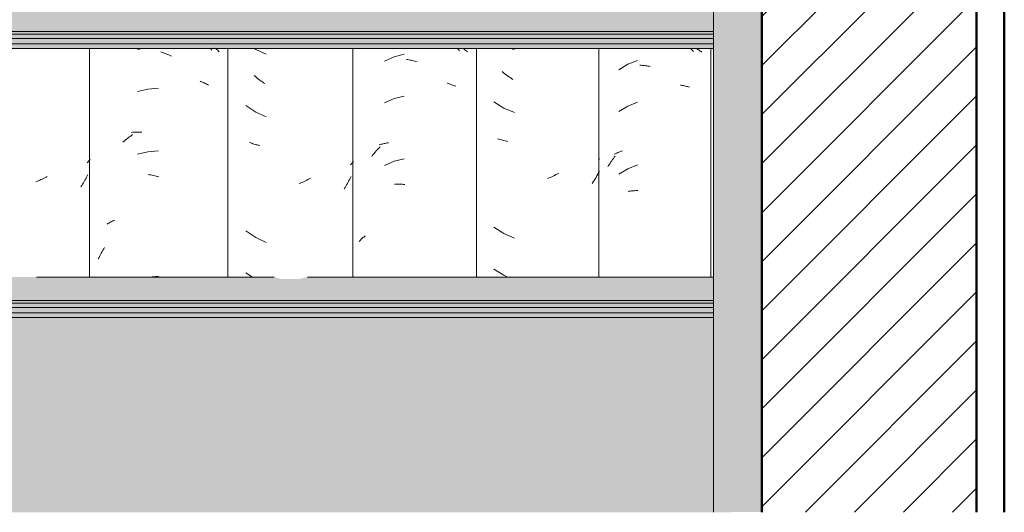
# Model space of a CAD drawing. Header units: metres. Extents: x -28.2 to -1.6, y -1.6 to 5.9.
# Tile 33 of 88: x -18.946 to -18.235, y 2.65 to 3.005. Entities that reach past the tile are written whole.
import ezdxf

# ---------------------------------------------------------------- set-up
doc = ezdxf.new("R2010")
doc.units = ezdxf.units.M
doc.layers.add('A-DETL', color=7, linetype='Continuous', lineweight=5, true_color=0x00a600)
for name, color, linetype, lineweight in [('A-DETL-GENF', 7, 'Continuous', 5), ('A-GLAZ-CWMG', 7, 'Continuous', 5), ('A-ROOF', 7, 'Continuous', 5), ('A-WALL-PATT', 7, 'Continuous', 5)]:
    doc.layers.add(name, color=color, linetype=linetype, lineweight=lineweight)

# ---------------------------------------------------------------- blocks, each defined once
blk = doc.blocks.new('FP_58-CASA 3')
at = {"layer": 'A-GLAZ-CWMG', "color": 9, "true_color": 0xc0c0c0}
for p, q in [((-18.46145, 2.98442), (-18.46083, 2.98373)), ((-18.46083, 2.98373), (-18.46017, 2.98298)), ((-18.46017, 2.98298), (-18.45952, 2.98221)), ((-18.45737, 2.98442), (-18.45678, 2.98408)), ((-18.45678, 2.98408), (-18.45619, 2.98373)), ((-18.45619, 2.98373), (-18.45561, 2.98337)), ((-18.45561, 2.98337), (-18.45505, 2.98299)), ((-18.45505, 2.98299), (-18.45449, 2.98261)), ((-18.45449, 2.98261), (-18.45395, 2.98221)), ((-18.45395, 2.98221), (-18.45342, 2.98181)), ((-18.50682, 2.97311), (-18.51323, 2.96915)), ((-18.49982, 2.9759), (-18.50682, 2.97311)), ((-18.49812, 2.97237), (-18.4973, 2.97233)), ((-18.4973, 2.97233), (-18.49649, 2.97228)), ((-18.49649, 2.97228), (-18.49566, 2.97221)), ((-18.49566, 2.97221), (-18.49484, 2.97212)), ((-18.49484, 2.97212), (-18.49401, 2.97202)), ((-18.49401, 2.97202), (-18.49318, 2.9719)), ((-18.49318, 2.9719), (-18.49235, 2.97177)), ((-18.49235, 2.97177), (-18.49151, 2.97162)), ((-18.49151, 2.97162), (-18.49067, 2.97146)), ((-18.46883, 2.95809), (-18.46808, 2.95797)), ((-18.46808, 2.95797), (-18.46733, 2.95783)), ((-18.46733, 2.95783), (-18.46658, 2.95768)), ((-18.46658, 2.95768), (-18.46585, 2.95752)), ((-18.46585, 2.95752), (-18.46513, 2.95734)), ((-18.46513, 2.95734), (-18.46441, 2.95714)), ((-18.46441, 2.95714), (-18.4637, 2.95694)), ((-18.4637, 2.95694), (-18.463, 2.95672)), ((-18.463, 2.95672), (-18.46231, 2.95648)), ((-18.50682, 2.94296), (-18.51323, 2.93901)), ((-18.49982, 2.94575), (-18.50682, 2.94296)), ((-18.51659, 2.90815), (-18.51596, 2.90847)), ((-18.51596, 2.90847), (-18.51533, 2.90878)), ((-18.51533, 2.90878), (-18.51469, 2.90907)), ((-18.51469, 2.90907), (-18.51403, 2.90935)), ((-18.51403, 2.90935), (-18.51337, 2.90962)), ((-18.51337, 2.90962), (-18.5127, 2.90988)), ((-18.5127, 2.90988), (-18.51201, 2.91012)), ((-18.51201, 2.91012), (-18.51132, 2.91035)), ((-18.51132, 2.91035), (-18.51062, 2.91057)), ((-18.5212, 2.89916), (-18.52068, 2.90005)), ((-18.52068, 2.90005), (-18.52014, 2.90093)), ((-18.52014, 2.90093), (-18.51959, 2.90179)), ((-18.51959, 2.90179), (-18.51903, 2.90265)), ((-18.51903, 2.90265), (-18.51845, 2.90349)), ((-18.51845, 2.90349), (-18.51786, 2.90433)), ((-18.51786, 2.90433), (-18.51727, 2.90515)), ((-18.51727, 2.90515), (-18.51666, 2.90596)), ((-18.51666, 2.90596), (-18.51604, 2.90676)), ((-18.49982, 2.90054), (-18.50682, 2.89775)), ((-18.50682, 2.89775), (-18.51323, 2.8938)), ((-18.50652, 2.88139), (-18.50577, 2.88151)), ((-18.50577, 2.88151), (-18.505, 2.88162)), ((-18.505, 2.88162), (-18.50423, 2.88172)), ((-18.50423, 2.88172), (-18.50346, 2.8818)), ((-18.50346, 2.8818), (-18.50268, 2.88186)), ((-18.50268, 2.88186), (-18.50189, 2.88191)), ((-18.50189, 2.88191), (-18.5011, 2.88195)), ((-18.5011, 2.88195), (-18.5003, 2.88197)), ((-18.5003, 2.88197), (-18.49949, 2.88197))]:
    blk.add_line(p, q, dxfattribs=at)
blk = doc.blocks.new('FP_59-CASA 3')
at = {"layer": 'A-GLAZ-CWMG', "color": 9, "true_color": 0xc0c0c0}
for p, q in [((-18.59104, 2.98442), (-18.58857, 2.98338)), ((-18.5965, 2.96699), (-18.59743, 2.96776)), ((-18.59556, 2.96624), (-18.5965, 2.96699)), ((-18.5946, 2.96551), (-18.59556, 2.96624)), ((-18.59364, 2.9648), (-18.5946, 2.96551)), ((-18.59267, 2.96411), (-18.59364, 2.9648)), ((-18.5917, 2.96343), (-18.59267, 2.96411)), ((-18.59071, 2.96278), (-18.5917, 2.96343)), ((-18.58972, 2.96215), (-18.59071, 2.96278)), ((-18.60352, 2.94593), (-18.59636, 2.94145)), ((-18.59636, 2.94145), (-18.58857, 2.93817)), ((-18.59992, 2.91902), (-18.60081, 2.91932)), ((-18.59902, 2.91874), (-18.59992, 2.91902)), ((-18.5981, 2.91848), (-18.59902, 2.91874)), ((-18.59718, 2.91824), (-18.5981, 2.91848)), ((-18.59624, 2.91801), (-18.59718, 2.91824)), ((-18.5953, 2.91781), (-18.59624, 2.91801)), ((-18.59435, 2.91762), (-18.5953, 2.91781)), ((-18.59338, 2.91745), (-18.59435, 2.91762)), ((-18.5273, 2.90507), (-18.52783, 2.90451)), ((-18.55972, 2.89295), (-18.56075, 2.89244)), ((-18.55869, 2.89347), (-18.55972, 2.89295)), ((-18.55766, 2.89401), (-18.55869, 2.89347)), ((-18.55665, 2.89457), (-18.55766, 2.89401)), ((-18.52854, 2.89377), (-18.52915, 2.89264)), ((-18.52795, 2.89491), (-18.52854, 2.89377)), ((-18.52738, 2.89606), (-18.52795, 2.89491)), ((-18.56387, 2.89106), (-18.56492, 2.89064)), ((-18.56283, 2.8915), (-18.56387, 2.89106)), ((-18.56179, 2.89196), (-18.56283, 2.8915)), ((-18.56075, 2.89244), (-18.56179, 2.89196)), ((-18.53176, 2.88826), (-18.53245, 2.8872)), ((-18.53108, 2.88934), (-18.53176, 2.88826)), ((-18.53042, 2.89043), (-18.53108, 2.88934)), ((-18.52978, 2.89153), (-18.53042, 2.89043)), ((-18.52915, 2.89264), (-18.52978, 2.89153)), ((-18.60352, 2.8555), (-18.59636, 2.85102)), ((-18.59636, 2.85102), (-18.58857, 2.84774)), ((-18.60352, 2.82535), (-18.59636, 2.82088)), ((-18.59636, 2.82088), (-18.59339, 2.81963))]:
    blk.add_line(p, q, dxfattribs=at)
blk = doc.blocks.new('FP_60-CASA 3')
at = {"layer": 'A-GLAZ-CWMG', "color": 9, "true_color": 0xc0c0c0}
for p, q in [((-18.67562, 2.97843), (-18.68257, 2.97539)), ((-18.66826, 2.9803), (-18.67562, 2.97843)), ((-18.62967, 2.98441), (-18.62904, 2.98361)), ((-18.62904, 2.98361), (-18.62842, 2.9828)), ((-18.62581, 2.9845), (-18.62526, 2.98411)), ((-18.62526, 2.98411), (-18.62471, 2.98371)), ((-18.62471, 2.98371), (-18.62417, 2.98331)), ((-18.62417, 2.98331), (-18.62365, 2.98289)), ((-18.62365, 2.98289), (-18.62314, 2.98246)), ((-18.62314, 2.98246), (-18.62264, 2.98203)), ((-18.6665, 2.97657), (-18.66566, 2.97643)), ((-18.66566, 2.97643), (-18.66482, 2.97628)), ((-18.66482, 2.97628), (-18.66398, 2.97611)), ((-18.66398, 2.97611), (-18.66313, 2.97593)), ((-18.66313, 2.97593), (-18.66229, 2.97573)), ((-18.66229, 2.97573), (-18.66144, 2.97552)), ((-18.66144, 2.97552), (-18.6606, 2.97529)), ((-18.6606, 2.97529), (-18.65975, 2.97505)), ((-18.65975, 2.97505), (-18.65891, 2.97479)), ((-18.63736, 2.95936), (-18.63663, 2.95917)), ((-18.63663, 2.95917), (-18.63591, 2.95898)), ((-18.63591, 2.95898), (-18.63519, 2.95877)), ((-18.63519, 2.95877), (-18.63449, 2.95855)), ((-18.63449, 2.95855), (-18.63379, 2.95832)), ((-18.63379, 2.95832), (-18.6331, 2.95807)), ((-18.6331, 2.95807), (-18.63242, 2.95781)), ((-18.63242, 2.95781), (-18.63175, 2.95754)), ((-18.63175, 2.95754), (-18.63109, 2.95726)), ((-18.66826, 2.95016), (-18.67562, 2.94828)), ((-18.67562, 2.94828), (-18.68257, 2.94524)), ((-18.68634, 2.9149), (-18.68564, 2.91512)), ((-18.68564, 2.91512), (-18.68492, 2.91533)), ((-18.68492, 2.91533), (-18.6842, 2.91552)), ((-18.6842, 2.91552), (-18.68347, 2.91571)), ((-18.68347, 2.91571), (-18.68273, 2.91588)), ((-18.68273, 2.91588), (-18.68199, 2.91603)), ((-18.68199, 2.91603), (-18.68124, 2.91618)), ((-18.68124, 2.91618), (-18.68048, 2.91631)), ((-18.68048, 2.91631), (-18.67971, 2.91642)), ((-18.69173, 2.90666), (-18.6911, 2.90746)), ((-18.6911, 2.90746), (-18.69046, 2.90825)), ((-18.69046, 2.90825), (-18.68981, 2.90902)), ((-18.68981, 2.90902), (-18.68915, 2.90979)), ((-18.68915, 2.90979), (-18.68849, 2.91054)), ((-18.68849, 2.91054), (-18.68781, 2.91128)), ((-18.68781, 2.91128), (-18.68712, 2.912)), ((-18.68712, 2.912), (-18.68642, 2.91272)), ((-18.68642, 2.91272), (-18.68572, 2.91342)), ((-18.67562, 2.90307), (-18.68257, 2.90003)), ((-18.66826, 2.90495), (-18.67562, 2.90307)), ((-18.6753, 2.88667), (-18.6745, 2.88669)), ((-18.6745, 2.88669), (-18.67369, 2.8867)), ((-18.67369, 2.8867), (-18.67288, 2.88669)), ((-18.67288, 2.88669), (-18.67206, 2.88667)), ((-18.67206, 2.88667), (-18.67124, 2.88663)), ((-18.67124, 2.88663), (-18.67041, 2.88658)), ((-18.67041, 2.88658), (-18.66959, 2.88652)), ((-18.66959, 2.88652), (-18.66876, 2.88643)), ((-18.66876, 2.88643), (-18.66792, 2.88634)), ((-18.70077, 2.84527), (-18.70034, 2.84576)), ((-18.70034, 2.84576), (-18.6999, 2.84623)), ((-18.6999, 2.84623), (-18.69945, 2.8467)), ((-18.69945, 2.8467), (-18.69899, 2.84716)), ((-18.69899, 2.84716), (-18.69851, 2.84761)), ((-18.69851, 2.84761), (-18.69802, 2.84806)), ((-18.69802, 2.84806), (-18.69752, 2.84849)), ((-18.69752, 2.84849), (-18.69701, 2.84891)), ((-18.69701, 2.84891), (-18.69648, 2.84933))]:
    blk.add_line(p, q, dxfattribs=at)
blk = doc.blocks.new('FP_61-CASA 3')
at = {"layer": 'A-GLAZ-CWMG', "color": 9, "true_color": 0xc0c0c0}
for p, q in [((-18.77638, 2.98442), (-18.77548, 2.98382)), ((-18.77548, 2.98382), (-18.76779, 2.9803)), ((-18.77571, 2.96423), (-18.77652, 2.96494)), ((-18.77489, 2.96354), (-18.77571, 2.96423)), ((-18.77406, 2.96286), (-18.77489, 2.96354)), ((-18.77322, 2.96219), (-18.77406, 2.96286)), ((-18.77238, 2.96154), (-18.77322, 2.96219)), ((-18.77152, 2.96091), (-18.77238, 2.96154)), ((-18.77066, 2.96029), (-18.77152, 2.96091)), ((-18.76979, 2.95968), (-18.77066, 2.96029)), ((-18.76892, 2.9591), (-18.76979, 2.95968)), ((-18.78248, 2.94332), (-18.77548, 2.9386)), ((-18.77548, 2.9386), (-18.76779, 2.93509)), ((-18.77906, 2.91632), (-18.77983, 2.91662)), ((-18.77828, 2.91605), (-18.77906, 2.91632)), ((-18.77748, 2.91578), (-18.77828, 2.91605)), ((-18.77668, 2.91553), (-18.77748, 2.91578)), ((-18.77587, 2.9153), (-18.77668, 2.91553)), ((-18.77505, 2.91508), (-18.77587, 2.9153)), ((-18.77422, 2.91488), (-18.77505, 2.91508)), ((-18.77339, 2.91469), (-18.77422, 2.91488)), ((-18.77254, 2.91451), (-18.77339, 2.91469)), ((-18.70655, 2.90112), (-18.707, 2.90063)), ((-18.70612, 2.9016), (-18.70655, 2.90112)), ((-18.7057, 2.9021), (-18.70612, 2.9016)), ((-18.70529, 2.9026), (-18.7057, 2.9021)), ((-18.70489, 2.90311), (-18.70529, 2.9026)), ((-18.74326, 2.88739), (-18.7442, 2.88703)), ((-18.74233, 2.88776), (-18.74326, 2.88739)), ((-18.7414, 2.88815), (-18.74233, 2.88776)), ((-18.74047, 2.88856), (-18.7414, 2.88815)), ((-18.73955, 2.88898), (-18.74047, 2.88856)), ((-18.73863, 2.88942), (-18.73955, 2.88898)), ((-18.73771, 2.88988), (-18.73863, 2.88942)), ((-18.7368, 2.89035), (-18.73771, 2.88988)), ((-18.73589, 2.89084), (-18.7368, 2.89035)), ((-18.7098, 2.88618), (-18.71039, 2.88521)), ((-18.70922, 2.88715), (-18.7098, 2.88618)), ((-18.70866, 2.88814), (-18.70922, 2.88715)), ((-18.70811, 2.88913), (-18.70866, 2.88814)), ((-18.70758, 2.89014), (-18.70811, 2.88913)), ((-18.70706, 2.89116), (-18.70758, 2.89014)), ((-18.70655, 2.89218), (-18.70706, 2.89116)), ((-18.71099, 2.88426), (-18.71161, 2.88331)), ((-18.71039, 2.88521), (-18.71099, 2.88426)), ((-18.78248, 2.85289), (-18.77548, 2.84817)), ((-18.77548, 2.84817), (-18.76779, 2.84466)), ((-18.78248, 2.82274), (-18.77785, 2.81963))]:
    blk.add_line(p, q, dxfattribs=at)
blk = doc.blocks.new('FP_62-CASA 3')
at = {"layer": 'A-GLAZ-CWMG', "color": 9, "true_color": 0xc0c0c0}
for p, q in [((-18.8575, 2.98442), (-18.86086, 2.98366)), ((-18.84394, 2.98192), (-18.84298, 2.98161)), ((-18.84298, 2.98161), (-18.84202, 2.98129)), ((-18.84202, 2.98129), (-18.84106, 2.98094)), ((-18.84106, 2.98094), (-18.84011, 2.98058)), ((-18.84011, 2.98058), (-18.83915, 2.9802)), ((-18.83915, 2.9802), (-18.8382, 2.9798)), ((-18.8382, 2.9798), (-18.83725, 2.97939)), ((-18.83725, 2.97939), (-18.83631, 2.97896)), ((-18.80779, 2.98429), (-18.80714, 2.98332)), ((-18.80455, 2.98464), (-18.80398, 2.98414)), ((-18.80398, 2.98414), (-18.80342, 2.98364)), ((-18.80342, 2.98364), (-18.80287, 2.98313)), ((-18.80287, 2.98313), (-18.80235, 2.9826)), ((-18.80235, 2.9826), (-18.80183, 2.98207)), ((-18.81549, 2.96076), (-18.81472, 2.96047)), ((-18.81472, 2.96047), (-18.81395, 2.96016)), ((-18.81395, 2.96016), (-18.8132, 2.95984)), ((-18.8132, 2.95984), (-18.81246, 2.9595)), ((-18.81246, 2.9595), (-18.81173, 2.95915)), ((-18.81173, 2.95915), (-18.81102, 2.95879)), ((-18.81102, 2.95879), (-18.81031, 2.95842)), ((-18.81031, 2.95842), (-18.80962, 2.95803)), ((-18.85338, 2.95522), (-18.86086, 2.95351)), ((-18.84573, 2.9558), (-18.85338, 2.95522)), ((-18.86612, 2.92107), (-18.86524, 2.92171)), ((-18.86524, 2.92171), (-18.86435, 2.92234)), ((-18.86505, 2.92394), (-18.86416, 2.92403)), ((-18.86416, 2.92403), (-18.86326, 2.92409)), ((-18.86326, 2.92409), (-18.86235, 2.92414)), ((-18.86235, 2.92414), (-18.86144, 2.92417)), ((-18.86144, 2.92417), (-18.86053, 2.92418)), ((-18.86053, 2.92418), (-18.8596, 2.92418)), ((-18.8596, 2.92418), (-18.85868, 2.92416)), ((-18.85868, 2.92416), (-18.85775, 2.92413)), ((-18.87126, 2.9169), (-18.87043, 2.91763)), ((-18.87043, 2.91763), (-18.86958, 2.91835)), ((-18.86958, 2.91835), (-18.86873, 2.91906)), ((-18.86873, 2.91906), (-18.86787, 2.91975)), ((-18.86787, 2.91975), (-18.867, 2.92042)), ((-18.867, 2.92042), (-18.86612, 2.92107)), ((-18.85338, 2.91), (-18.86086, 2.9083)), ((-18.84573, 2.91059), (-18.85338, 2.91)), ((-18.85304, 2.89354), (-18.85209, 2.8934)), ((-18.85209, 2.8934), (-18.85114, 2.89324)), ((-18.85114, 2.89324), (-18.85018, 2.89307)), ((-18.85018, 2.89307), (-18.84923, 2.89287)), ((-18.84923, 2.89287), (-18.84827, 2.89266)), ((-18.84827, 2.89266), (-18.84731, 2.89243)), ((-18.84731, 2.89243), (-18.84635, 2.89219)), ((-18.84635, 2.89219), (-18.84539, 2.89192)), ((-18.88278, 2.85779), (-18.88211, 2.8582)), ((-18.88211, 2.8582), (-18.88143, 2.85859)), ((-18.88143, 2.85859), (-18.88073, 2.85898)), ((-18.88073, 2.85898), (-18.88002, 2.85935)), ((-18.88002, 2.85935), (-18.87931, 2.85971)), ((-18.87931, 2.85971), (-18.87857, 2.86006)), ((-18.87857, 2.86006), (-18.87783, 2.86039)), ((-18.87783, 2.86039), (-18.87708, 2.86071)), ((-18.88749, 2.83588), (-18.88693, 2.83692)), ((-18.88693, 2.83692), (-18.88635, 2.83795)), ((-18.88635, 2.83795), (-18.88575, 2.83896)), ((-18.88575, 2.83896), (-18.88514, 2.83997)), ((-18.88514, 2.83997), (-18.88452, 2.84096)), ((-18.8891, 2.83271), (-18.88858, 2.83378)), ((-18.88858, 2.83378), (-18.88804, 2.83484)), ((-18.88804, 2.83484), (-18.88749, 2.83588)), ((-18.84573, 2.82016), (-18.85266, 2.81963))]:
    blk.add_line(p, q, dxfattribs=at)
blk = doc.blocks.new('FP_63-CASA 3')
at = {"layer": 'A-GLAZ-CWMG', "color": 9, "true_color": 0xc0c0c0}
for p, q in [((-18.89664, 2.90258), (-18.8971, 2.90207)), ((-18.89619, 2.9031), (-18.89664, 2.90258)), ((-18.89575, 2.90363), (-18.89619, 2.9031)), ((-18.89532, 2.90417), (-18.89575, 2.90363)), ((-18.89491, 2.90471), (-18.89532, 2.90417)), ((-18.89666, 2.89362), (-18.89716, 2.89259)), ((-18.93328, 2.88873), (-18.93421, 2.88837)), ((-18.93234, 2.8891), (-18.93328, 2.88873)), ((-18.93141, 2.88949), (-18.93234, 2.8891)), ((-18.93049, 2.88989), (-18.93141, 2.88949)), ((-18.92956, 2.89032), (-18.93049, 2.88989)), ((-18.92864, 2.89076), (-18.92956, 2.89032)), ((-18.92773, 2.89121), (-18.92864, 2.89076)), ((-18.92682, 2.89169), (-18.92773, 2.89121)), ((-18.92591, 2.89218), (-18.92682, 2.89169)), ((-18.90046, 2.88662), (-18.90106, 2.88566)), ((-18.89988, 2.88759), (-18.90046, 2.88662)), ((-18.8993, 2.88857), (-18.89988, 2.88759)), ((-18.89875, 2.88956), (-18.8993, 2.88857)), ((-18.8982, 2.89056), (-18.89875, 2.88956)), ((-18.89767, 2.89157), (-18.8982, 2.89056)), ((-18.89716, 2.89259), (-18.89767, 2.89157)), ((-18.90106, 2.88566), (-18.90167, 2.88472))]:
    blk.add_line(p, q, dxfattribs=at)
blk = doc.blocks.new('Rectangular Mullion - Telha Fibrocimento - Ondulada-V50-CASA 3')
at = {"layer": 'A-GLAZ-CWMG'}
for p, q in [((-18.89543, 2.98442), (-18.89543, 2.81963)), ((-18.79561, 2.98442), (-18.79561, 2.81963)), ((-18.7054, 2.98442), (-18.7054, 2.81963)), ((-18.61613, 2.98442), (-18.61613, 2.81963)), ((-18.5278, 2.98442), (-18.5278, 2.81963)), ((-18.44681, 2.98442), (-18.44681, 2.81963))]:
    blk.add_line(p, q, dxfattribs=at)
for name in ['FP_62-CASA 3', 'FP_60-CASA 3', 'FP_58-CASA 3', 'FP_61-CASA 3', 'FP_59-CASA 3', 'FP_63-CASA 3']:
    blk.add_blockref(name, (0, 0), dxfattribs=at)
blk = doc.blocks.new('LONGARINA_STEEL_FRAME1 - LONGARINA_STEEL_FRAME-2562852-CASA 3')
at = {"layer": 'A-ROOF', "true_color": 0x9fa09c}
blk.add_hatch(color=253, dxfattribs=at).paths.add_polyline_path([(-18.44504, 2.65), (-18.41004, 2.65023), (-18.41004, 3.68355), (-18.44504, 3.68355), (-18.44504, 2.68737)])
h = blk.add_hatch(color=253, dxfattribs=at)
h.paths.add_polyline_path([(-18.44504, 2.99678), (-18.44504, 3.0136), (-18.73807, 3.0136), (-18.74476, 3.01206), (-18.75707, 3.01225), (-18.76224, 3.0136), (-19.29107, 3.0136), (-19.29776, 3.01206), (-19.31007, 3.01225), (-19.31524, 3.0136), (-19.69754, 3.0136), (-19.69754, 2.99678), (-18.54673, 2.99678)])
h.paths.add_polyline_path([(-20.89827, 2.99678), (-19.73254, 2.99678), (-19.73254, 3.0136), (-19.84407, 3.0136), (-19.85076, 3.01206), (-19.86307, 3.01225), (-19.86824, 3.0136), (-20.39707, 3.0136), (-20.40376, 3.01206), (-20.41607, 3.01225), (-20.42124, 3.0136), (-20.98504, 3.0136), (-20.98504, 2.99678), (-20.94347, 2.99678)])
h = blk.add_hatch(color=253, dxfattribs=at)
h.paths.add_polyline_path([(-20.88991, 2.99481), (-19.73254, 2.99481), (-19.73254, 2.99678), (-20.98504, 2.99678), (-20.98504, 2.99481), (-20.93955, 2.99481)])
h.paths.add_polyline_path([(-18.44504, 2.99481), (-18.44504, 2.99678), (-19.69754, 2.99678), (-19.69754, 2.99481), (-18.54673, 2.99481)])
h = blk.add_hatch(color=253, dxfattribs=at)
h.paths.add_polyline_path([(-19.84162, 2.99154), (-19.73254, 2.99154), (-19.73254, 2.99481), (-20.98504, 2.99481), (-20.98504, 2.99154), (-19.84176, 2.99154)])
h.paths.add_polyline_path([(-18.54673, 2.99154), (-18.44504, 2.99154), (-18.44504, 2.99481), (-19.69754, 2.99481), (-19.69754, 2.99154), (-18.56204, 2.99154)])
h = blk.add_hatch(color=253, dxfattribs=at)
h.paths.add_polyline_path([(-19.86109, 2.98769), (-19.73254, 2.98769), (-19.73254, 2.99154), (-20.98504, 2.99154), (-20.98504, 2.98769), (-19.87275, 2.98769)])
h.paths.add_polyline_path([(-18.44504, 2.98769), (-18.44504, 2.99154), (-19.69754, 2.99154), (-19.69754, 2.98769), (-18.54673, 2.98769)])
h = blk.add_hatch(color=253, dxfattribs=at)
h.paths.add_polyline_path([(-18.48533, 2.98442), (-18.44504, 2.98442), (-18.4456, 2.98769), (-19.69754, 2.98769), (-19.69754, 2.98442), (-18.48735, 2.98442)])
h.paths.add_polyline_path([(-20.98091, 2.98442), (-19.73254, 2.98442), (-19.73254, 2.98769), (-20.98504, 2.98769), (-20.98504, 2.98442), (-20.98336, 2.98442)])
h = blk.add_hatch(color=253, dxfattribs=at)
h.paths.add_polyline_path([(-20.94723, 2.80282), (-19.73254, 2.80282), (-19.73254, 2.81963), (-19.84407, 2.81963), (-19.85076, 2.8181), (-19.86307, 2.81828), (-19.86824, 2.81963), (-20.39707, 2.81963), (-20.40376, 2.8181), (-20.41607, 2.81828), (-20.42124, 2.81963), (-20.98504, 2.81963), (-20.98504, 2.80282), (-20.95818, 2.80282)])
h.paths.add_polyline_path([(-18.54673, 2.80282), (-18.44504, 2.80282), (-18.44504, 2.81963), (-18.73807, 2.81963), (-18.74476, 2.8181), (-18.75707, 2.81828), (-18.76224, 2.81963), (-19.29107, 2.81963), (-19.29776, 2.8181), (-19.31007, 2.81828), (-19.31524, 2.81963), (-19.69754, 2.81963), (-19.69724, 2.80282), (-18.56204, 2.80282)])
h = blk.add_hatch(color=253, dxfattribs=at)
h.paths.add_polyline_path([(-20.94863, 2.80084), (-19.73254, 2.80084), (-19.73254, 2.80282), (-20.98504, 2.80282), (-20.98504, 2.80084), (-20.95435, 2.80084)])
h.paths.add_polyline_path([(-18.44504, 2.80084), (-18.44504, 2.80282), (-19.69754, 2.8027), (-19.69754, 2.80084), (-18.54673, 2.80084)])
h = blk.add_hatch(color=253, dxfattribs=at)
h.paths.add_polyline_path([(-19.83934, 2.79758), (-19.73254, 2.79758), (-19.73254, 2.80084), (-20.98504, 2.80084), (-20.98504, 2.79758), (-19.84494, 2.79758)])
h.paths.add_polyline_path([(-18.54673, 2.79758), (-18.44504, 2.79758), (-18.44504, 2.80084), (-19.69754, 2.80084), (-19.69754, 2.79758), (-18.56204, 2.79758)])
h = blk.add_hatch(color=253, dxfattribs=at)
h.paths.add_polyline_path([(-18.54673, 2.79372), (-18.44504, 2.79372), (-18.44504, 2.79758), (-19.69754, 2.79758), (-19.69754, 2.79372), (-18.56204, 2.79372)])
h.paths.add_polyline_path([(-20.98504, 2.79372), (-19.73254, 2.79372), (-19.73254, 2.79758), (-20.98504, 2.79758), (-20.98504, 2.79664)])
h = blk.add_hatch(color=253, dxfattribs=at)
h.paths.add_polyline_path([(-18.44504, 2.79046), (-18.44504, 2.79372), (-19.69754, 2.79372), (-19.69754, 2.79046), (-18.54673, 2.79046)])
h.paths.add_polyline_path([(-20.98504, 2.79046), (-19.73254, 2.79046), (-19.73254, 2.79372), (-20.98504, 2.79372)])
at = {"layer": 'A-ROOF'}
for p, q in [((-18.44504, 3.68355), (-18.44504, 2.65)), ((-18.44504, 2.99678), (-19.69754, 2.99678)), ((-18.44504, 2.99481), (-19.69754, 2.99481)), ((-18.44504, 2.99154), (-19.69754, 2.99154)), ((-18.44504, 2.98769), (-19.69754, 2.98769)), ((-18.44504, 2.98442), (-19.69754, 2.98442)), ((-18.76224, 2.81963), (-18.93382, 2.81963)), ((-18.44504, 2.81963), (-18.73807, 2.81963)), ((-18.44504, 2.80282), (-19.69754, 2.80282)), ((-18.44504, 2.80084), (-19.69754, 2.80084)), ((-18.44504, 2.79758), (-19.69754, 2.79758)), ((-18.44504, 2.79372), (-19.69754, 2.79372)), ((-18.44504, 2.79046), (-19.69754, 2.79046))]:
    blk.add_line(p, q, dxfattribs=at)

msp = doc.modelspace()

# ---------------------------------------------------------------- hatches: boundary and pattern name
at = {"layer": 'A-DETL-GENF', "true_color": 0x808080}
h = msp.add_hatch(dxfattribs=at)
h.set_pattern_fill('FP_1', color=8, style=0, pattern_type=2)
h.set_pattern_definition([(45, (-14.575, 2.812), (-0.01767767, 0.01767767), [])])
h.paths.add_polyline_path([(-18.40504, 2.65), (-18.25504, 2.65), (-18.25504, 4.25), (-18.41004, 4.25), (-18.41004, 2.65), (-18.40754, 2.65)])
at = {"layer": 'A-WALL-PATT', "true_color": 0xd6d6d6}
h = msp.add_hatch(color=254, dxfattribs=at)
h.paths.add_polyline_path([(-19.21504, 2.65), (-18.44504, 2.65), (-18.44504, 2.79046), (-19.69754, 2.79046), (-19.69754, 2.65), (-19.48275, 2.65)])
h.paths.add_polyline_path([(-20.98504, 2.65), (-19.73254, 2.65), (-19.73254, 2.79046), (-20.98504, 2.79046), (-20.98504, 2.65784)])

# ---------------------------------------------------------------- linework, layer by layer
at = {"layer": 'A-DETL', "color": 7, "lineweight": 50}
for p, q in [((-18.41004, 4.25), (-18.41004, 2.65)), ((-18.25504, 2.65), (-18.25504, 4.25)), ((-18.23504, 4.225), (-18.23504, 2.65))]:
    msp.add_line(p, q, dxfattribs=at)

# ---------------------------------------------------------------- block references
at = {"layer": 'A-GLAZ-CWMG'}
msp.add_blockref('Rectangular Mullion - Telha Fibrocimento - Ondulada-V50-CASA 3', (0, 0), dxfattribs=at)
at = {"layer": 'A-ROOF'}
msp.add_blockref('LONGARINA_STEEL_FRAME1 - LONGARINA_STEEL_FRAME-2562852-CASA 3', (0, 0), dxfattribs=at)

doc.saveas('drawing.dxf')
